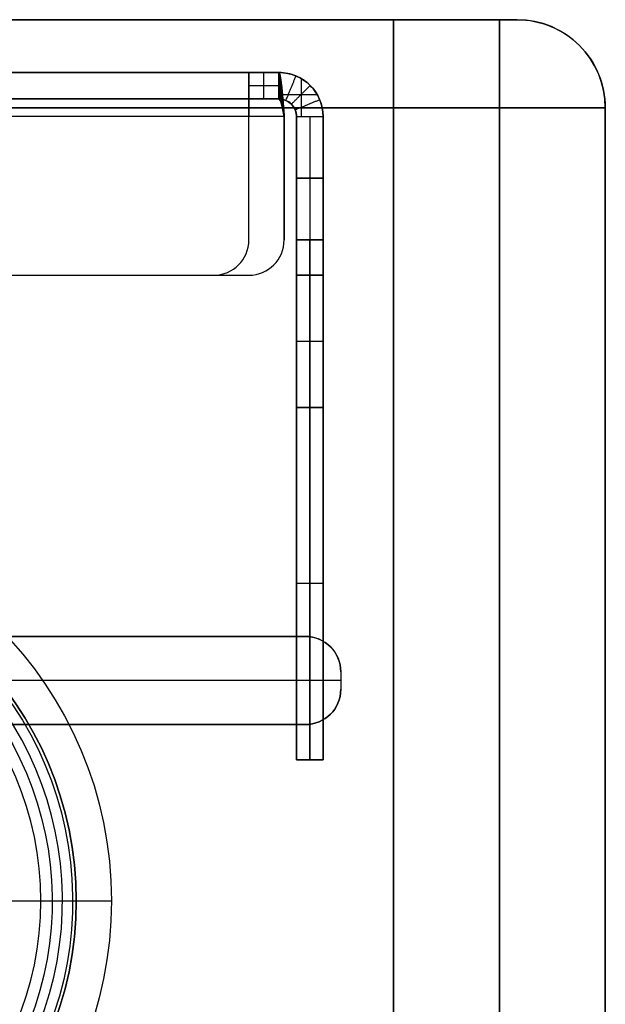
# Model space of a CAD drawing. Header units: millimetres. Extents: x -250 to 250, y -226 to 214.
# Tile 175 of 175: x 217 to 250, y 158 to 214. Entities that reach past the tile are written whole.
import ezdxf

# ---------------------------------------------------------------- set-up
doc = ezdxf.new("R2010")
doc.units = ezdxf.units.MM
doc.layers.add('Livello 01', color=7, linetype='Continuous')

# ---------------------------------------------------------------- blocks, each defined once
blk = doc.blocks.new('MCP141A13_03')
at = {"layer": 'Livello 01', "color": 253, "true_color": 0x999999}
for p, q in [((235, 1.5, 37.5), (45, 1.5, 37.5)), ((235, -6, 37.5), (235, 1.5, 37.5)), ((-244.062, -2.5), (244.062, -2.5)), ((233, -2.25, 35), (47, -2.25, 35)), ((47, -2.25, 40), (233, -2.25, 40)), ((235, -2.25, 37), (235, -2.25, 38))]:
    blk.add_line(p, q, dxfattribs=at)
at = {"layer": 'Livello 01', "color": 253, "true_color": 0x999999, "extrusion": (0, 1, 0)}
for centre, radius, start, end in [((-200, 50, 6), 18, 0, 180), ((-200, 50, 6), 18, 180, 0), ((-233, 38, 1.5), 2, 90, 180), ((-233, 37, 1.5), 2, 180, 270), ((-233, 38, -2.25), 2, 90, 180), ((-233, 37, -2.25), 2, 180, 270), ((-245, 5, -6), 5, 180, 270)]:
    blk.add_arc(centre, radius, start, end, dxfattribs=at)
at = {"layer": 'Livello 01', "color": 253, "true_color": 0x999999, "extrusion": (0, 0, -1)}
blk.add_arc((-218, 4, -50), 2, 360, 90, dxfattribs=at)
at = {"layer": 'Livello 01', "color": 253, "true_color": 0x999999}
for centre, radius in [((238, -6, 5), 12), ((238, -6), 7)]:
    blk.add_arc(centre, radius, 0, 90, dxfattribs=at)
at = {"layer": 'Livello 01', "color": 253, "true_color": 0x999999, "extrusion": (1, 0, 0)}
blk.add_arc((1, 5, 238), 5, 270, 0, dxfattribs=at)
at = {"layer": 'Livello 01', "color": 253, "true_color": 0x999999, "extrusion": (0, -1, 0)}
for centre, start, end in [((233, 38, 6), 0, 90), ((233, 37, 6), 270, 0)]:
    blk.add_arc(centre, 2, start, end, dxfattribs=at)
at = {"layer": 'Livello 01', "color": 253, "true_color": 0x999999}
for points in [[(-238, 6, 5), (238, 6, 5)], [(238, 6, 5), (238, 6, 428)], [(47, 1.5, 35), (233, 1.5, 35)], [(233, 1.5, 40), (47, 1.5, 40)], [(233, 1.5, 35), (233, -6, 35)], [(233, -6, 40), (233, 1.5, 40)], [(235, 1.5, 38), (235, -6, 38)], [(235, 1.5, 37), (235, 1.5, 38)], [(235, -6, 37), (235, 1.5, 37)], [(238, 1), (-238, 1)], [(245, -6), (-245, -6)], [(47, -6, 35), (233, -6, 35)], [(233, -6, 40), (47, -6, 40)], [(235, -6, 37), (235, -6, 38)], [(250, -6, 428), (250, -6, 5)]]:
    blk.add_open_spline(points, degree=1, dxfattribs=at)
blk = doc.blocks.new('MCP141A14_03')
at = {"layer": 'Livello 01', "color": 253, "true_color": 0x999999}
for p, q in [((-244.062, 2.5), (244.062, 2.5)), ((202.75, -2, 50), (220, -2, 50))]:
    blk.add_line(p, q, dxfattribs=at)
for centre, radius, start, end in [((238, 6, 5), 12, 270, 0), ((238, 6), 7, 270, 0), ((222, -4, 50), 2, 180, 270)]:
    blk.add_arc(centre, radius, start, end, dxfattribs=at)
at = {"layer": 'Livello 01', "color": 253, "true_color": 0x999999, "extrusion": (0, -1, 0)}
for centre, radius, start, end in [((245, 5, -6), 5, 270, 0), ((200, 50, 2), 20, 180, 0), ((200, 50, 2), 20, 0, 180), ((200, 50, 3), 20, 180, 0), ((200, 50, 3), 20, 0, 180), ((200, 50, 6), 22, 0, 180), ((200, 50, 6), 22, 180, 0)]:
    blk.add_arc(centre, radius, start, end, dxfattribs=at)
at = {"layer": 'Livello 01', "color": 253, "true_color": 0x999999, "extrusion": (1, 0, 0)}
blk.add_arc((-1, 5, 238), 5, 180, 270, dxfattribs=at)
at = {"layer": 'Livello 01', "color": 253, "true_color": 0x999999, "extrusion": (0, 1, 0)}
for start, end in [(0, 180), (180, 0), (0, 180), (180, 0)]:
    blk.add_arc((-200, 50, -4), 20, start, end, dxfattribs=at)
at = {"layer": 'Livello 01', "color": 253, "true_color": 0x999999}
for points in [[(-245, 6), (245, 6)], [(250, 6, 5), (250, 6, 428)], [(-238, -1), (238, -1)], [(220, -2, 50), (220, -4, 50)], [(238, -6, 5), (-238, -6, 5)], [(238, -6, 428), (238, -6, 5)]]:
    blk.add_open_spline(points, degree=1, dxfattribs=at)
blk = doc.blocks.new('MCP141A12_02')
at = {"layer": 'Livello 01', "color": 253, "true_color": 0x999999}
for p, q in [((-6, 27, 220), (-6, 163, 220)), ((-6, 163, 220), (6, 163, 220)), ((-2.5, -163), (-2.5, 163)), ((0, 163, 438.392), (0, 163)), ((6, 30, 216.5), (6, 163, 216.5)), ((1.625, 142.5, 100), (6, 146.875, 100)), ((1.625, 142.5, 340), (6, 146.875, 340)), ((-6, 142.5, 100), (1.625, 142.5, 100)), ((-6, 142.5, 340), (1.625, 142.5, 340)), ((-6, 133.5, 340), (1.625, 133.5, 340)), ((-6, 133.5, 100), (1.625, 133.5, 100)), ((1.625, 133.5, 340), (6, 129.125, 340)), ((1.625, 133.5, 100), (6, 129.125, 100)), ((1, 25, 220), (-4, 25, 220)), ((-1.5, 25, 150), (-1.5, 25, 290)), ((-1.5, -20, 295), (-1.5, 20, 295)), ((-1.5, -20, 145), (-1.5, 20, 145)), ((-6, 0), (1, 0)), ((-6, 0, 440), (-6, 0, 297)), ((-6, 0, 143), (-6, 0)), ((-4, 0, 295), (1, 0, 295)), ((1, 0, 145), (-4, 0, 145)), ((6, 0, 5), (6, 0, 140)), ((6, 0, 300), (6, 0, 428)), ((-4, -25, 220), (1, -25, 220)), ((-1.5, -25, 150), (-1.5, -25, 290)), ((-6, -163, 220), (-6, -27, 220)), ((6, -163, 216.5), (6, -30, 216.5)), ((1.625, -133.5, 340), (6, -129.125, 340)), ((1.625, -133.5, 100), (6, -129.125, 100)), ((-6, -133.5, 340), (1.625, -133.5, 340)), ((-6, -133.5, 100), (1.625, -133.5, 100)), ((-6, -142.5, 100), (1.625, -142.5, 100)), ((-6, -142.5, 340), (1.625, -142.5, 340)), ((1.625, -142.5, 100), (6, -146.875, 100)), ((1.625, -142.5, 340), (6, -146.875, 340)), ((-6, -163, 220), (6, -163, 220)), ((0, -163), (0, -163, 438.392))]:
    blk.add_line(p, q, dxfattribs=at)
at = {"layer": 'Livello 01', "color": 253, "true_color": 0x999999, "extrusion": (0, -1, 0)}
for centre, radius, start, end in [((-6, 428, -163), 12, 0, 90), ((1, 5, -163), 5, 270, 0), ((-4, 297, -20), 2, 180, 270), ((-4, 143, -20), 2, 90, 180), ((1, 140, -20), 5, 360, 90), ((1, 300, -20), 5, 270, 0), ((-6, 428), 12, 0, 90), ((-4, 297), 2, 180, 270), ((1, 300), 5, 270, 0), ((-4, 297, 20), 2, 180, 270), ((-4, 143, 20), 2, 90, 180), ((1, 140, 20), 5, 360, 90), ((1, 300, 20), 5, 270, 0)]:
    blk.add_arc(centre, radius, start, end, dxfattribs=at)
at = {"layer": 'Livello 01', "color": 253, "true_color": 0x999999, "extrusion": (1, 0, 0)}
for centre, radius, start, end in [((138, 340, 6), 8.875, 270, 90), ((138, 100, 6), 8.875, 270, 90), ((138, 100, -2.188), 4.5, 270, 90), ((138, 340, -2.188), 4.5, 270, 90), ((138, 100, 2.006), 4.881, 270, 90), ((138, 340, 2.006), 4.881, 270, 90), ((138, 340, -6), 4.5, 90, 270), ((138, 100, -6), 4.5, 90, 270), ((138, 340, -2.188), 4.5, 90, 270), ((138, 100, -2.188), 4.5, 90, 270), ((138, 340, 1.625), 4.5, 90, 270), ((138, 100, 1.625), 4.5, 90, 270), ((138, 340, 2.006), 4.881, 90, 270), ((138, 100, 2.006), 4.881, 90, 270), ((20, 150, 6), 10, 270, 0), ((20, 290, 6), 10, 0, 90), ((20, 150, -6), 7, 270, 0), ((20, 150, -4), 5, 270, 0), ((20, 290, -4), 5, 0, 90), ((-20, 150, -6), 7, 180, 270), ((-20, 150, -4), 5, 180, 270), ((-20, 290, -4), 5, 90, 180), ((-20, 150, 6), 10, 180, 270), ((-20, 290, 6), 10, 90, 180), ((-138, 340, 6), 8.875, 270, 90), ((-138, 100, 6), 8.875, 270, 90), ((-138, 340, -2.188), 4.5, 270, 90), ((-138, 100, -2.188), 4.5, 270, 90), ((-138, 340, 2.006), 4.881, 270, 90), ((-138, 100, 2.006), 4.881, 270, 90), ((-138, 100, -6), 4.5, 90, 270), ((-138, 340, -6), 4.5, 90, 270), ((-138, 100, -2.188), 4.5, 90, 270), ((-138, 340, -2.188), 4.5, 90, 270), ((-138, 100, 1.625), 4.5, 90, 270), ((-138, 340, 1.625), 4.5, 90, 270), ((-138, 100, 2.006), 4.881, 90, 270), ((-138, 340, 2.006), 4.881, 90, 270)]:
    blk.add_arc(centre, radius, start, end, dxfattribs=at)
at = {"layer": 'Livello 01', "color": 253, "true_color": 0x999999, "extrusion": (-1, 0, 0)}
for centre, radius, start, end in [((-138, 340, 6), 4.5, 90, 270), ((-138, 100, 6), 4.5, 90, 270), ((-138, 100, -1.625), 4.5, 90, 270), ((-138, 340, -1.625), 4.5, 90, 270), ((-138, 340, -6), 8.875, 270, 90), ((-138, 100, -6), 8.875, 270, 90), ((-20, 150, -6), 10, 197.75, 270), ((-20, 290, 6), 7, 90, 180), ((-20, 150, 6), 7, 180, 270), ((-20, 150, 1.5), 5, 180, 270), ((-20, 290, 1.5), 5, 90, 180), ((-20, 150, -1), 5, 180, 270), ((-20, 290, -1), 5, 90, 180), ((20, 290, 6), 7, 0, 90), ((20, 150, 6), 7, 270, 0), ((20, 150, 1.5), 5, 270, 0), ((20, 290, 1.5), 5, 0, 90), ((20, 150, -1), 5, 270, 0), ((20, 290, -1), 5, 0, 90), ((20, 150, -6), 10, 270, 0), ((138, 340, 6), 4.5, 90, 270), ((138, 100, 6), 4.5, 90, 270), ((138, 340, -1.625), 4.5, 90, 270), ((138, 100, -1.625), 4.5, 90, 270), ((138, 100, -6), 8.875, 270, 90), ((138, 340, -6), 8.875, 270, 90)]:
    blk.add_arc(centre, radius, start, end, dxfattribs=at)
at = {"layer": 'Livello 01', "color": 253, "true_color": 0x999999, "extrusion": (0, 0, -1)}
for centre, radius, start, end in [((-1, 30, -150), 5, 180, 270), ((-1, 30, -290), 5, 180, 270), ((4, -27, -220), 2, 0, 90), ((-1, -30, -290), 5, 90, 180), ((-1, -30, -220), 5, 90, 180)]:
    blk.add_arc(centre, radius, start, end, dxfattribs=at)
at = {"layer": 'Livello 01', "color": 253, "true_color": 0x999999}
for centre, radius, start, end in [((1, 30, 220), 5, 270, 0), ((-4, 27, 290), 2, 180, 270), ((-4, 27, 150), 2, 180, 270), ((-4, 27, 220), 2, 180, 270), ((-4, -27, 290), 2, 90, 180), ((-4, -27, 150), 2, 90, 180), ((1, -30, 150), 5, 360, 90)]:
    blk.add_arc(centre, radius, start, end, dxfattribs=at)
at = {"layer": 'Livello 01', "color": 253, "true_color": 0x999999, "extrusion": (0, 1, 0)}
for centre, radius, start, end in [((4, 143), 2, 0, 90), ((-1, 5), 5, 180, 270), ((-1, 140), 5, 90, 180), ((6, 428, -163), 12, 90, 180), ((-1, 5, -163), 5, 180, 270)]:
    blk.add_arc(centre, radius, start, end, dxfattribs=at)
at = {"layer": 'Livello 01', "color": 253, "true_color": 0x999999}
for points in [[(-6, -163), (-6, 163)], [(-6, 163, 440), (-6, -163, 440)], [(-6, 163), (-6, 163, 440)], [(-6, 163), (1, 163)], [(1, -163), (1, 163)], [(6, 163, 5), (6, -163, 5)], [(6, 163, 428), (6, 163, 5)], [(6, -163, 428), (6, 163, 428)], [(1.625, 138, 344.5), (-6, 138, 344.5)], [(-6, 138, 335.5), (1.625, 138, 335.5)], [(1.625, 138, 104.5), (-6, 138, 104.5)], [(-6, 138, 95.5), (1.625, 138, 95.5)], [(6, 138, 348.875), (1.625, 138, 344.5)], [(1.625, 138, 335.5), (6, 138, 331.125)], [(6, 138, 108.875), (1.625, 138, 104.5)], [(1.625, 138, 95.5), (6, 138, 91.125)], [(6, 30, 150), (6, 30, 290)], [(-6, 27, 290), (-6, 27, 150)], [(-4, 25, 290), (1, 25, 290)], [(-4, 25, 150), (-4, 25, 290)], [(1, 25, 150), (-4, 25, 150)], [(1, 25, 290), (1, 25, 150)], [(-6, 20, 143), (-6, -20, 143)], [(-6, -20, 297), (-6, 20, 297)], [(-4, 20, 295), (-4, -20, 295)], [(1, 20, 295), (-4, 20, 295)], [(-4, 20, 145), (1, 20, 145)], [(-4, -20, 145), (-4, 20, 145)], [(1, -20, 295), (1, 20, 295)], [(1, 20, 145), (1, -20, 145)], [(6, -20, 140), (6, 20, 140)], [(6, 20, 300), (6, -20, 300)], [(-4, -20, 295), (1, -20, 295)], [(1, -20, 145), (-4, -20, 145)], [(-4, -25, 150), (1, -25, 150)], [(-4, -25, 290), (-4, -25, 150)], [(1, -25, 290), (-4, -25, 290)], [(1, -25, 150), (1, -25, 290)], [(-6, -27, 150), (-6, -27, 290)], [(6, -30, 290), (6, -30, 150)], [(1.625, -138, 104.5), (-6, -138, 104.5)], [(-6, -138, 95.5), (1.625, -138, 95.5)], [(1.625, -138, 344.5), (-6, -138, 344.5)], [(-6, -138, 335.5), (1.625, -138, 335.5)], [(6, -138, 108.875), (1.625, -138, 104.5)], [(1.625, -138, 95.5), (6, -138, 91.125)], [(6, -138, 348.875), (1.625, -138, 344.5)], [(1.625, -138, 335.5), (6, -138, 331.125)], [(-6, -163, 440), (-6, -163)], [(1, -163), (-6, -163)], [(6, -163, 428), (6, -163, 5)]]:
    blk.add_open_spline(points, degree=1, dxfattribs=at)
blk = doc.blocks.new('Piedino 40x16')
at = {"layer": 'Livello 01', "color": 8, "true_color": 0x707070}
for p, q in [((-15.657, 15.939), (-5.25, 15.939)), ((-5.25, 7.939), (-5.25, 15.939)), ((0, 15.939, -15.657), (0, 15.939, -5.25)), ((0, 15.939, 5.25), (0, 15.939, 15.657)), ((5.25, 15.939), (15.657, 15.939)), ((5.25, 7.939), (5.25, 15.939)), ((-18.645, 13.201), (-19.8, 0)), ((18.645, 13.201), (19.8, 0)), ((-5.25, 7.939), (-2.6, 7.939)), ((-2.6, 0), (-2.6, 7.939)), ((0, 7.939, -5.25), (0, 7.939, -2.6)), ((0, 7.939, 2.6), (0, 7.939, 5.25)), ((2.6, 7.939), (5.25, 7.939)), ((2.6, 0), (2.6, 7.939)), ((-19.8, 0), (-2.6, 0)), ((0, 0, 19.8), (0, 0, 2.6)), ((0, 0, -2.6), (0, 0, -19.8)), ((2.6, 0), (19.8, 0))]:
    blk.add_line(p, q, dxfattribs=at)
at = {"layer": 'Livello 01', "color": 8, "true_color": 0x707070, "extrusion": (0, 0, -1)}
blk.add_arc((15.657, 12.939), 3, 5, 90, dxfattribs=at)
at = {"layer": 'Livello 01', "color": 8, "true_color": 0x707070, "extrusion": (0, -1, 0)}
for centre, radius, start, end in [((0, 0, -15.939), 15.657, 90, 270), ((0, 0, -15.939), 5.25, 90, 270), ((0, 0, -15.939), 15.657, 270, 90), ((0, 0, -15.939), 5.25, 270, 90), ((0, 0, -7.939), 2.6, 90, 270), ((0, 0, -7.939), 2.6, 270, 90), ((0, 0, -6.6), 19.223, 270, 90), ((0, 0), 19.8, 90, 270)]:
    blk.add_arc(centre, radius, start, end, dxfattribs=at)
at = {"layer": 'Livello 01', "color": 8, "true_color": 0x707070, "extrusion": (0, 1, 0)}
for centre, radius, start, end in [((0, 0, 15.939), 15.657, 270, 90), ((0, 0, 15.939), 15.657, 90, 270), ((0, 0, 13.201), 18.645, 270, 90), ((0, 0, 13.201), 18.645, 90, 270), ((0, 0, 11.939), 5.25, 270, 90), ((0, 0, 11.939), 5.25, 90, 270), ((0, 0, 7.939), 5.25, 270, 90), ((0, 0, 7.939), 5.25, 90, 270), ((0, 0, 3.97), 2.6, 270, 90), ((0, 0, 3.97), 2.6, 90, 270), ((0, 0), 2.6, 270, 90), ((0, 0), 19.8, 90, 270), ((0, 0), 2.6, 90, 270)]:
    blk.add_arc(centre, radius, start, end, dxfattribs=at)
at = {"layer": 'Livello 01', "color": 8, "true_color": 0x707070, "extrusion": (1, 0, 0)}
blk.add_arc((12.939, -15.657), 3, 275, 0, dxfattribs=at)
at = {"layer": 'Livello 01', "color": 8, "true_color": 0x707070, "extrusion": (-1, 0, 0)}
blk.add_arc((-12.939, 15.657), 3, 95, 180, dxfattribs=at)
at = {"layer": 'Livello 01', "color": 8, "true_color": 0x707070}
blk.add_arc((15.657, 12.939), 3, 5, 90, dxfattribs=at)
for points in [[(0, 15.939, -5.25), (0, 7.939, -5.25)], [(0, 7.939, 5.25), (0, 15.939, 5.25)], [(0, 13.201, 18.645), (0, 0, 19.8)], [(0, 0, -19.8), (0, 13.201, -18.645)], [(0, 7.939, -2.6), (0, 0, -2.6)], [(0, 0, 2.6), (0, 7.939, 2.6)]]:
    blk.add_open_spline(points, degree=1, dxfattribs=at)

msp = doc.modelspace()

# ---------------------------------------------------------------- linework, layer by layer
at = {"layer": 'Livello 01'}
for p, q in [((31.5, 211.03, 169.27), (231.5, 211.03, 169.27)), ((229.793, 210.696, 328.02), (229.793, 208.53, 328.02)), ((230.646, 209.53, 326.77), (230.646, 211.03, 326.77)), ((232.75, 210.696, 326.77), (232.75, 208.53, 326.77)), ((231.5, 210.28, 326.77), (229.793, 210.28, 326.77)), ((229.793, 209.78, 328.935), (229.793, 209.78, 326.77)), ((231.5, 209.78, 326.77), (233.665, 209.78, 326.77)), ((31.5, 209.53, 169.27), (231.5, 209.53, 169.27)), ((229.793, 201.53, 328.52), (229.793, 208.53, 328.52)), ((231.793, 208.53, 10.02), (231.793, 201.53, 10.02)), ((232.5, 208.53, 169.123), (232.5, 172.03, 169.123)), ((233.25, 208.53, 11.477), (233.25, 201.53, 11.477)), ((233.25, 208.53, 326.77), (233.25, 201.53, 326.77)), ((234, 208.53, 169.123), (234, 172.03, 169.123)), ((229.793, 205.03, 327.77), (229.793, 205.03, 329.27)), ((231.793, 205.03, 10.77), (231.793, 205.03, 9.27)), ((232.5, 205.03, 11.477), (234, 205.03, 11.477)), ((234, 205.03, 326.77), (232.5, 205.03, 326.77)), ((153.793, 199.53, 328.52), (227.793, 199.53, 328.52)), ((195, 199.53, 10.02), (229.793, 199.53, 10.02)), ((234, 199.53, 300.27), (232.5, 199.53, 300.27)), ((234, 199.53, 38.123), (232.5, 199.53, 38.123)), ((233.25, 199.53, 275.77), (233.25, 199.53, 324.77)), ((233.25, 192.03, 275.77), (233.25, 199.53, 275.77)), ((233.25, 199.53, 62.77), (233.25, 192.03, 62.77)), ((233.25, 199.53, 13.477), (233.25, 199.53, 62.77)), ((232.5, 195.78, 275.77), (234, 195.78, 275.77)), ((232.5, 195.78, 62.77), (234, 195.78, 62.77)), ((233.25, 192.03, 62.77), (233.25, 172.03, 82.77)), ((233.25, 172.03, 255.77), (233.25, 192.03, 275.77)), ((232.5, 190.28, 64.52), (232.5, 190.28, 274.02)), ((234, 190.28, 64.52), (234, 190.28, 274.02)), ((234, 182.03, 72.77), (232.5, 182.03, 72.77)), ((234, 182.03, 265.77), (232.5, 182.03, 265.77)), ((234, 172.03, 169.27), (232.5, 172.03, 169.27)), ((233.25, 172.03, 82.77), (233.25, 172.03, 255.77))]:
    msp.add_line(p, q, dxfattribs=at)
at = {"layer": 'Livello 01', "extrusion": (-1, 0, 0)}
for centre, radius, start, end in [((-208.53, 326.77, -229.793), 2.5, 90, 180), ((-208.53, 326.77, -229.793), 1, 90, 180), ((-201.53, 13.477, -232.5), 2, 270, 0), ((-201.53, 324.77, -232.5), 2, 0, 90), ((-201.53, 13.477, -233.25), 2, 270, 0), ((-201.53, 324.77, -233.25), 2, 0, 90), ((-201.53, 324.77, -234), 2, 0, 90), ((-201.53, 13.477, -234), 2, 270, 0)]:
    msp.add_arc(centre, radius, start, end, dxfattribs=at)
at = {"layer": 'Livello 01', "extrusion": (0, 0, -1)}
for radius in [2.5, 1]:
    msp.add_arc((-231.5, 208.53, -326.77), radius, 90, 180, dxfattribs=at)
at = {"layer": 'Livello 01'}
for centre, radius, start, end in [((231.5, 208.53, 169.123), 2.5, 0, 90), ((231.5, 208.53, 169.123), 1, 0, 90), ((227.793, 201.53, 329.27), 2, 270, 0), ((227.793, 201.53, 327.77), 2, 270, 0), ((227.793, 201.53, 328.52), 2, 270, 0), ((229.793, 201.53, 10.77), 2, 270, 0), ((229.793, 201.53, 9.27), 2, 270, 0), ((229.793, 201.53, 10.02), 2, 270, 0)]:
    msp.add_arc(centre, radius, start, end, dxfattribs=at)
for points in [[(229.793, 211.03, 326.77), (32.5, 211.03, 326.77)], [(32.5, 211.03, 11.77), (231.5, 211.03, 11.77)], [(231.5, 211.03, 326.77), (229.793, 211.03, 326.77)], [(229.793, 211.03, 326.77), (229.793, 209.53, 326.77)], [(231.5, 211.03, 11.77), (231.5, 211.03, 326.77)], [(231.5, 209.53, 11.77), (231.5, 211.03, 11.77)], [(231.5, 211.03, 326.77), (231.5, 209.53, 326.77)], [(231.646, 210.298, 10.002), (231.646, 209.238, 11.062)], [(233.268, 210.298, 11.623), (232.207, 209.238, 11.623)], [(229.793, 209.53, 326.77), (32.5, 209.53, 326.77)], [(32.5, 209.53, 11.77), (231.5, 209.53, 11.77)], [(231.5, 209.53, 326.77), (229.793, 209.53, 326.77)], [(231.5, 209.53, 11.77), (231.5, 209.53, 326.77)], [(229.793, 208.53, 327.77), (32.5, 208.53, 327.77)], [(229.793, 208.53, 329.27), (32.5, 208.53, 329.27)], [(231.793, 208.53, 10.77), (32.5, 208.53, 10.77)], [(231.793, 208.53, 9.27), (32.5, 208.53, 9.27)], [(229.793, 201.53, 327.77), (229.793, 208.53, 327.77)], [(229.793, 201.53, 329.27), (229.793, 208.53, 329.27)], [(229.793, 208.53, 327.77), (229.793, 208.53, 329.27)], [(231.793, 201.53, 10.77), (231.793, 208.53, 10.77)], [(231.793, 201.53, 9.27), (231.793, 208.53, 9.27)], [(231.793, 208.53, 9.27), (231.793, 208.53, 10.77)], [(232.5, 208.53, 326.77), (232.5, 208.53, 11.477)], [(232.5, 201.53, 326.77), (232.5, 208.53, 326.77)], [(232.5, 208.53, 11.477), (232.5, 201.53, 11.477)], [(232.5, 208.53, 11.477), (234, 208.53, 11.477)], [(232.5, 208.53, 326.77), (234, 208.53, 326.77)], [(234, 208.53, 326.77), (234, 208.53, 11.477)], [(234, 201.53, 326.77), (234, 208.53, 326.77)], [(234, 208.53, 11.477), (234, 201.53, 11.477)], [(229.793, 201.53, 329.27), (229.793, 201.53, 327.77)], [(231.793, 201.53, 9.27), (231.793, 201.53, 10.77)], [(232.5, 201.53, 11.477), (234, 201.53, 11.477)], [(234, 201.53, 326.77), (232.5, 201.53, 326.77)], [(153.793, 199.53, 327.77), (227.793, 199.53, 327.77)], [(153.793, 199.53, 329.27), (227.793, 199.53, 329.27)], [(195, 199.53, 10.77), (229.793, 199.53, 10.77)], [(195, 199.53, 9.27), (229.793, 199.53, 9.27)], [(227.793, 199.53, 329.27), (227.793, 199.53, 327.77)], [(229.793, 199.53, 10.77), (229.793, 199.53, 9.27)], [(234, 199.53, 13.477), (232.5, 199.53, 13.477)], [(232.5, 199.53, 275.77), (232.5, 199.53, 324.77)], [(232.5, 199.53, 13.477), (232.5, 199.53, 62.77)], [(232.5, 199.53, 62.77), (232.5, 192.03, 62.77)], [(232.5, 192.03, 275.77), (232.5, 199.53, 275.77)], [(232.5, 199.53, 324.77), (234, 199.53, 324.77)], [(234, 199.53, 275.77), (232.5, 199.53, 275.77)], [(234, 199.53, 62.77), (232.5, 199.53, 62.77)], [(234, 199.53, 275.77), (234, 199.53, 324.77)], [(234, 192.03, 275.77), (234, 199.53, 275.77)], [(234, 199.53, 62.77), (234, 192.03, 62.77)], [(234, 199.53, 13.477), (234, 199.53, 62.77)], [(234, 192.03, 275.77), (232.5, 192.03, 275.77)], [(232.5, 192.03, 62.77), (234, 192.03, 62.77)], [(232.5, 192.03, 62.77), (232.5, 172.03, 82.77)], [(232.5, 172.03, 255.77), (232.5, 192.03, 275.77)], [(234, 192.03, 62.77), (234, 172.03, 82.77)], [(234, 172.03, 255.77), (234, 192.03, 275.77)], [(232.5, 172.03, 82.77), (232.5, 172.03, 255.77)], [(234, 172.03, 82.77), (232.5, 172.03, 82.77)], [(232.5, 172.03, 255.77), (234, 172.03, 255.77)], [(234, 172.03, 82.77), (234, 172.03, 255.77)]]:
    msp.add_open_spline(points, degree=1, dxfattribs=at)
for points, degree, knots in [([(231.5, 211.03, 11.77), (231.524, 211.03, 11.442), (231.549, 210.965, 11.115), (231.598, 210.715, 10.511), (231.622, 210.53, 10.233), (231.671, 210.067, 9.77), (231.695, 209.789, 9.585), (231.744, 209.185, 9.335), (231.768, 208.858, 9.27), (231.793, 208.53, 9.27)], 3, [-3.96295, -3.96295, -3.96295, -3.96295, -2.972212, -2.972212, -1.981475, -1.981475, -0.990737, -0.990737, 0, 0, 0, 0]), ([(234, 208.53, 11.477), (234, 208.858, 11.501), (233.935, 209.185, 11.525), (233.684, 209.789, 11.574), (233.499, 210.067, 11.599), (233.036, 210.53, 11.648), (232.759, 210.715, 11.672), (232.154, 210.965, 11.721), (231.827, 211.03, 11.745), (231.5, 211.03, 11.77)], 3, [-3.96295, -3.96295, -3.96295, -3.96295, -2.972212, -2.972212, -1.981475, -1.981475, -0.990737, -0.990737, 0, 0, 0, 0]), ([(231.793, 208.53, 9.27), (231.768, 208.858, 9.27), (231.744, 209.185, 9.335), (231.695, 209.789, 9.585), (231.671, 210.067, 9.77), (231.622, 210.53, 10.233), (231.598, 210.715, 10.511), (231.549, 210.965, 11.115), (231.524, 211.03, 11.442), (231.5, 211.03, 11.77)], 3, [0, 0, 0, 0, 0.25, 0.25, 0.5, 0.5, 0.75, 0.75, 1, 1, 1, 1]), ([(231.573, 210.84, 10.813), (231.573, 209.454, 11.387), (231.573, 209.453, 11.387)], 1, [0, 0, 1, 1.000654, 1.000654]), ([(232.457, 210.84, 11.696), (231.883, 209.454, 11.696), (231.882, 209.453, 11.696)], 1, [0, 0, 1, 1.000654, 1.000654]), ([(231.5, 209.53, 11.77), (231.549, 209.53, 11.508), (231.598, 209.423, 11.248), (231.695, 209.052, 10.877), (231.744, 208.792, 10.77), (231.793, 208.53, 10.77)], 3, [0, 0, 0, 0, 0.818447, 0.818447, 1.636895, 1.636895, 1.636895, 1.636895]), ([(232.5, 208.53, 11.477), (232.5, 208.792, 11.525), (232.392, 209.052, 11.574), (232.022, 209.423, 11.672), (231.762, 209.53, 11.721), (231.5, 209.53, 11.77)], 3, [0, 0, 0, 0, 0.818447, 0.818447, 1.636895, 1.636895, 1.636895, 1.636895]), ([(231.793, 208.53, 10.77), (231.768, 208.661, 10.77), (231.744, 208.792, 10.796), (231.695, 209.034, 10.896), (231.671, 209.145, 10.97), (231.622, 209.33, 11.155), (231.598, 209.404, 11.266), (231.549, 209.504, 11.508), (231.524, 209.53, 11.639), (231.5, 209.53, 11.77)], 3, [0, 0, 0, 0, 0.25, 0.25, 0.5, 0.5, 0.75, 0.75, 1, 1, 1, 1]), ([(231.5, 209.53, 11.77), (231.631, 209.53, 11.745), (231.762, 209.504, 11.721), (232.004, 209.404, 11.672), (232.115, 209.33, 11.648), (232.207, 209.238, 11.623)], 3, [0, 0, 0, 0, 0.25, 0.25, 0.5, 0.5, 0.5, 0.5]), ([(231.72, 209.487, 9.46), (231.72, 208.913, 10.846), (231.72, 208.913, 10.847)], 1, [0, 0, 1, 1.000654, 1.000654]), ([(232.207, 209.238, 11.623), (232.3, 209.145, 11.599), (232.374, 209.034, 11.574), (232.474, 208.792, 11.525), (232.5, 208.661, 11.501), (232.5, 208.53, 11.477)], 3, [0.5, 0.5, 0.5, 0.5, 0.75, 0.75, 1, 1, 1, 1]), ([(233.81, 209.487, 11.55), (232.424, 208.913, 11.55), (232.423, 208.913, 11.55)], 1, [0, 0, 1, 1.000654, 1.000654])]:
    msp.add_open_spline(points, degree=degree, knots=knots, dxfattribs=at)

# ---------------------------------------------------------------- block references
at = {"layer": 'Livello 01', "extrusion": (0, -1, -2.22045e-16)}
for name, p in [('MCP141A13_03', (0, 337.97, -214.03)), ('MCP141A14_03', (0, -0.03, -214.03)), ('MCP141A12_02', (244, 168.97, -214.03))]:
    msp.add_blockref(name, p, dxfattribs=at)
at = {"layer": 'Livello 01', "extrusion": (0.546944, 0.837169, 3.51122e-16), "rotation": 180}
msp.add_blockref('Piedino 40x16', (-77.718, -2.03, 246.71), dxfattribs=at)

doc.saveas('drawing.dxf')
